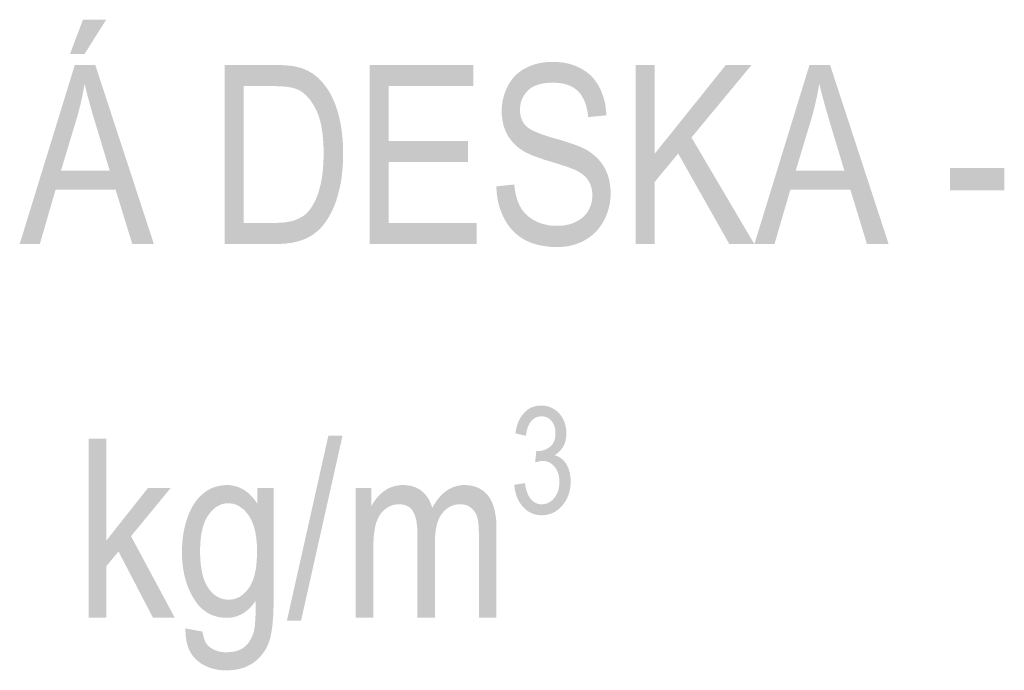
# Model space of a CAD drawing. Header units: millimetres. Extents: x 0 to 78750, y 0 to 63000.
# Tile 24 of 69: x 67679 to 68709, y 9840 to 10521. Entities that reach past the tile are written whole.
import ezdxf

# ---------------------------------------------------------------- set-up
doc = ezdxf.new("R2010")
doc.units = ezdxf.units.MM
doc.header["$LTSCALE"] = 1000
doc.layers.add('Text obecně', color=7, linetype='Continuous')

msp = doc.modelspace()

# ---------------------------------------------------------------- hatches: boundary and pattern name
at = {"layer": 'Text obecně', "linetype": 'Continuous', "lineweight": -3, "transparency": 33554687}
h = msp.add_hatch(color=7, dxfattribs=at)
h.paths.add_polyline_path([(67678.6, 10286.1), (67736.3, 10473.6), (67757.7, 10473.6), (67819, 10286.1), (67796.4, 10286.1), (67779, 10342.8), (67716.1, 10342.8), (67699.7, 10286.1)], flags=16)
h.paths.add_polyline_path([(67721.8, 10362.9), (67772.8, 10362.9), (67757.1, 10415), (67756.2, 10418), (67755.3, 10420.8), (67754.5, 10423.6), (67753.7, 10426.3), (67753, 10429), (67752.3, 10431.6), (67751.5, 10434.1), (67750.9, 10436.6), (67750.2, 10439), (67749.6, 10441.3), (67749, 10443.6), (67748.5, 10445.7), (67747.9, 10447.9), (67747.4, 10449.9), (67746.9, 10451.9), (67746.5, 10453.8), (67745.7, 10449.3), (67744.9, 10444.9), (67744, 10440.4), (67743, 10435.9), (67742, 10431.4), (67740.8, 10426.9), (67739.7, 10422.5), (67738.4, 10418)])
h.paths.add_polyline_path([(67731.3, 10485.1), (67744.8, 10521), (67769.1, 10521), (67746.5, 10485.1)], flags=16)
h = msp.add_hatch(color=7, dxfattribs=at)
h.paths.add_polyline_path([(67893, 10286.1), (67893, 10473.6), (67944.7, 10473.6), (67946.9, 10473.6), (67948.9, 10473.5), (67951, 10473.5), (67952.9, 10473.4), (67954.8, 10473.3), (67956.6, 10473.2), (67958.4, 10473.1), (67960.1, 10472.9), (67961.8, 10472.7), (67963.3, 10472.5), (67964.9, 10472.3), (67966.3, 10472), (67967.7, 10471.8), (67969, 10471.5), (67970.2, 10471.2), (67971.4, 10470.9), (67974.6, 10469.9), (67977.6, 10468.6), (67980.6, 10467.3), (67983.3, 10465.7), (67986.1, 10464), (67988.6, 10461.9), (67991.1, 10459.9), (67993.4, 10457.4), (67994.9, 10455.9), (67996.3, 10454.2), (67997.7, 10452.5), (67999, 10450.7), (68000.3, 10449), (68001.5, 10447.1), (68002.7, 10445.2), (68003.8, 10443.2), (68004.9, 10441.2), (68005.9, 10439), (68006.9, 10436.9), (68007.8, 10434.7), (68008.8, 10432.5), (68009.6, 10430.2), (68010.4, 10427.8), (68011.1, 10425.4), (68011.9, 10423), (68012.5, 10420.4), (68013.2, 10417.9), (68013.7, 10415.3), (68014.3, 10412.7), (68014.7, 10410), (68015.2, 10407.3), (68015.6, 10404.5), (68015.9, 10401.7), (68016.2, 10398.8), (68016.5, 10396), (68016.7, 10393), (68016.9, 10390.1), (68016.9, 10387), (68017, 10384), (68017, 10380.8), (68017, 10375.5), (68016.8, 10370.5), (68016.5, 10365.4), (68016, 10360.7), (68015.5, 10356), (68014.8, 10351.5), (68014, 10347.1), (68013, 10343), (68012, 10338.8), (68010.9, 10335.1), (68009.8, 10331.3), (68008.5, 10327.9), (68007.2, 10324.5), (68005.8, 10321.4), (68004.4, 10318.4), (68002.8, 10315.7), (68001.3, 10313), (67999.6, 10310.6), (67998, 10308.1), (67996.3, 10306), (67994.6, 10303.9), (67992.8, 10302), (67991, 10300.2), (67989.1, 10298.7), (67987.3, 10297.1), (67985.2, 10295.7), (67983.2, 10294.4), (67981, 10293.2), (67978.7, 10292), (67976.3, 10291), (67973.9, 10290.1), (67971.2, 10289.3), (67968.6, 10288.5), (67965.8, 10287.9), (67963, 10287.3), (67960, 10286.9), (67957, 10286.5), (67953.7, 10286.3), (67950.5, 10286.1), (67947.1, 10286.1)], flags=16)
h.paths.add_polyline_path([(67912.9, 10308.2), (67944.9, 10308.2), (67948.6, 10308.2), (67951.9, 10308.4), (67955.2, 10308.6), (67958.1, 10309.1), (67961.1, 10309.5), (67963.6, 10310.2), (67966.1, 10310.8), (67968.2, 10311.7), (67970.3, 10312.5), (67972.2, 10313.6), (67974.1, 10314.6), (67975.8, 10315.8), (67977.5, 10317), (67978.9, 10318.4), (67980.4, 10319.8), (67981.6, 10321.4), (67983.4, 10323.6), (67985, 10326.2), (67986.5, 10328.8), (67987.9, 10331.7), (67989.3, 10334.7), (67990.5, 10338), (67991.7, 10341.4), (67992.6, 10345.1), (67993.6, 10348.8), (67994.4, 10352.9), (67995.1, 10357.1), (67995.6, 10361.6), (67996.1, 10366.1), (67996.3, 10371), (67996.6, 10375.9), (67996.6, 10381.2), (67996.6, 10384.9), (67996.5, 10388.4), (67996.3, 10391.8), (67996.1, 10395.1), (67995.8, 10398.3), (67995.5, 10401.4), (67995.1, 10404.4), (67994.6, 10407.2), (67994.2, 10410), (67993.6, 10412.6), (67993, 10415.3), (67992.2, 10417.7), (67991.5, 10420.1), (67990.7, 10422.2), (67989.8, 10424.4), (67988.8, 10426.4), (67987.9, 10428.4), (67986.9, 10430.2), (67985.9, 10432), (67984.8, 10433.7), (67983.7, 10435.3), (67982.6, 10436.8), (67981.5, 10438.3), (67980.3, 10439.6), (67979.1, 10440.9), (67977.9, 10442.1), (67976.7, 10443.2), (67975.4, 10444.2), (67974.1, 10445.2), (67972.8, 10446.1), (67971.5, 10446.9), (67970.1, 10447.6), (67969.1, 10448), (67967.9, 10448.5), (67966.8, 10448.9), (67965.5, 10449.2), (67964.2, 10449.6), (67962.7, 10449.9), (67961.3, 10450.2), (67959.7, 10450.4), (67958.1, 10450.7), (67956.3, 10450.9), (67954.6, 10451), (67952.6, 10451.2), (67950.7, 10451.3), (67948.7, 10451.3), (67946.6, 10451.4), (67944.4, 10451.4), (67912.9, 10451.4)])
for points in [[(68044.8, 10286.1), (68044.8, 10473.6), (68153.4, 10473.6), (68153.4, 10451.4), (68064.7, 10451.4), (68064.7, 10394.1), (68147.8, 10394.1), (68147.8, 10371.9), (68064.7, 10371.9), (68064.7, 10308.2), (68156.9, 10308.2), (68156.9, 10286.1)], [(68177.4, 10346.4), (68196.2, 10348.4), (68196.5, 10344.8), (68197.1, 10341.6), (68197.6, 10338.4), (68198.4, 10335.5), (68199.2, 10332.6), (68200.2, 10330.1), (68201.2, 10327.5), (68202.4, 10325.2), (68203.6, 10323), (68205.2, 10320.9), (68206.7, 10318.9), (68208.6, 10317.1), (68210.5, 10315.2), (68212.7, 10313.6), (68214.9, 10312), (68217.5, 10310.6), (68220.1, 10309.2), (68222.8, 10308.2), (68225.5, 10307.2), (68228.4, 10306.5), (68231.3, 10305.8), (68234.3, 10305.4), (68237.3, 10305.1), (68240.5, 10305.1), (68243.4, 10305.1), (68246.1, 10305.3), (68248.7, 10305.6), (68251.2, 10306.1), (68253.8, 10306.6), (68256.1, 10307.4), (68258.4, 10308.2), (68260.6, 10309.3), (68262.8, 10310.4), (68264.7, 10311.6), (68266.6, 10312.9), (68268.2, 10314.3), (68269.8, 10315.8), (68271.2, 10317.4), (68272.5, 10319), (68273.6, 10320.9), (68274.6, 10322.7), (68275.4, 10324.7), (68276.2, 10326.6), (68276.8, 10328.6), (68277.3, 10330.6), (68277.6, 10332.7), (68277.8, 10334.8), (68277.8, 10337), (68277.8, 10339.2), (68277.6, 10341.2), (68277.3, 10343.3), (68276.8, 10345.2), (68276.3, 10347.1), (68275.5, 10348.9), (68274.8, 10350.7), (68273.7, 10352.4), (68272.7, 10354), (68271.4, 10355.5), (68270, 10357.1), (68268.3, 10358.4), (68266.6, 10359.8), (68264.6, 10361.1), (68262.6, 10362.3), (68260.2, 10363.4), (68259.5, 10363.8), (68258.5, 10364.2), (68257.5, 10364.6), (68256.3, 10365.1), (68255, 10365.6), (68253.6, 10366.1), (68252.2, 10366.6), (68250.5, 10367.2), (68248.8, 10367.8), (68246.9, 10368.4), (68245, 10369), (68242.8, 10369.7), (68240.7, 10370.4), (68238.3, 10371.1), (68236, 10371.8), (68233.4, 10372.6), (68230.8, 10373.4), (68228.4, 10374.1), (68226, 10374.9), (68223.8, 10375.7), (68221.6, 10376.4), (68219.6, 10377.2), (68217.6, 10377.9), (68215.7, 10378.6), (68213.9, 10379.4), (68212.3, 10380.1), (68210.7, 10380.8), (68209.3, 10381.5), (68207.8, 10382.2), (68206.6, 10382.9), (68205.4, 10383.6), (68204.3, 10384.3), (68201.6, 10386.1), (68199.3, 10388), (68197, 10390), (68195, 10392.2), (68193, 10394.4), (68191.3, 10396.8), (68189.6, 10399.2), (68188.3, 10401.8), (68187, 10404.4), (68186, 10407.1), (68185, 10409.9), (68184.4, 10412.8), (68183.7, 10415.8), (68183.4, 10418.8), (68183, 10421.9), (68183, 10425.1), (68183, 10428.7), (68183.4, 10432.1), (68183.9, 10435.6), (68184.7, 10438.9), (68185.5, 10442.2), (68186.7, 10445.4), (68187.9, 10448.6), (68189.5, 10451.7), (68190.3, 10453.2), (68191.2, 10454.7), (68192.1, 10456.1), (68193.1, 10457.5), (68194.1, 10458.9), (68195.2, 10460.1), (68196.3, 10461.4), (68197.5, 10462.6), (68198.6, 10463.7), (68199.9, 10464.8), (68201.2, 10465.9), (68202.5, 10466.9), (68203.9, 10467.9), (68205.4, 10468.8), (68206.8, 10469.6), (68208.4, 10470.4), (68211.5, 10472), (68214.7, 10473.2), (68218, 10474.4), (68221.5, 10475.2), (68224.9, 10476), (68228.5, 10476.4), (68232.2, 10476.8), (68236, 10476.8), (68240.1, 10476.8), (68244.1, 10476.4), (68248, 10476), (68251.7, 10475.2), (68255.4, 10474.3), (68258.8, 10473.1), (68262.2, 10471.8), (68265.4, 10470.1), (68267, 10469.3), (68268.5, 10468.4), (68270, 10467.4), (68271.5, 10466.4), (68272.9, 10465.3), (68274.2, 10464.2), (68275.5, 10463.1), (68276.7, 10461.8), (68278, 10460.6), (68279.1, 10459.3), (68280.2, 10457.9), (68281.3, 10456.5), (68282.3, 10455.1), (68283.3, 10453.5), (68284.2, 10452), (68285.1, 10450.4), (68286.8, 10447.1), (68288.1, 10443.6), (68289.4, 10440.2), (68290.4, 10436.5), (68291.3, 10432.8), (68291.8, 10428.9), (68292.3, 10424.9), (68292.5, 10420.8), (68273.5, 10419), (68273.3, 10421.2), (68273, 10423.3), (68272.7, 10425.4), (68272.2, 10427.3), (68271.8, 10429.3), (68271.3, 10431.1), (68270.8, 10432.9), (68270.1, 10434.6), (68269.5, 10436.3), (68268.7, 10437.8), (68267.9, 10439.4), (68267, 10440.8), (68266.2, 10442.2), (68265.2, 10443.5), (68264.2, 10444.7), (68263, 10445.9), (68261.9, 10447), (68260.7, 10448), (68259.4, 10449), (68258.1, 10449.9), (68256.7, 10450.7), (68255.2, 10451.4), (68253.7, 10452.1), (68252, 10452.7), (68250.4, 10453.3), (68248.6, 10453.7), (68246.8, 10454.1), (68244.9, 10454.4), (68243, 10454.7), (68241, 10454.8), (68239, 10455), (68236.8, 10455), (68234.5, 10455), (68232.4, 10454.9), (68230.3, 10454.7), (68228.3, 10454.5), (68226.4, 10454.2), (68224.6, 10453.8), (68222.8, 10453.4), (68221.1, 10452.9), (68219.5, 10452.4), (68218, 10451.8), (68216.5, 10451.1), (68215.2, 10450.3), (68213.8, 10449.6), (68212.6, 10448.7), (68211.5, 10447.8), (68210.4, 10446.7), (68209.4, 10445.7), (68208.5, 10444.6), (68207.6, 10443.5), (68206.8, 10442.4), (68206, 10441.2), (68205.4, 10440), (68204.7, 10438.9), (68204.2, 10437.6), (68203.7, 10436.4), (68203.3, 10435.1), (68202.9, 10433.8), (68202.7, 10432.4), (68202.4, 10431.1), (68202.3, 10429.7), (68202.1, 10428.3), (68202.1, 10426.8), (68202.1, 10424.3), (68202.5, 10422), (68202.9, 10419.7), (68203.6, 10417.6), (68204.3, 10415.5), (68205.4, 10413.7), (68206.5, 10411.8), (68208, 10410.2), (68208.7, 10409.4), (68209.7, 10408.5), (68210.7, 10407.7), (68212, 10406.9), (68213.3, 10406.1), (68214.9, 10405.2), (68216.5, 10404.4), (68218.4, 10403.6), (68220.3, 10402.7), (68222.4, 10401.9), (68224.6, 10401), (68227.1, 10400.2), (68229.5, 10399.4), (68232.3, 10398.5), (68235, 10397.6), (68238.1, 10396.8), (68241.1, 10395.9), (68243.9, 10395.1), (68246.7, 10394.3), (68249.3, 10393.5), (68251.8, 10392.7), (68254.1, 10391.9), (68256.5, 10391.1), (68258.5, 10390.4), (68260.6, 10389.6), (68262.5, 10388.9), (68264.3, 10388.2), (68265.9, 10387.5), (68267.5, 10386.8), (68268.9, 10386.1), (68270.2, 10385.5), (68271.4, 10384.8), (68273, 10383.9), (68274.5, 10382.9), (68276.1, 10381.9), (68277.5, 10380.8), (68278.9, 10379.7), (68280.2, 10378.6), (68281.5, 10377.5), (68282.7, 10376.3), (68283.9, 10375.1), (68285, 10373.8), (68286.1, 10372.6), (68287.1, 10371.2), (68288.1, 10369.9), (68289, 10368.5), (68289.9, 10367.2), (68290.7, 10365.7), (68292.2, 10362.8), (68293.4, 10359.7), (68294.6, 10356.6), (68295.4, 10353.3), (68296.1, 10349.9), (68296.5, 10346.4), (68296.9, 10342.8), (68296.9, 10339.1), (68296.9, 10335.3), (68296.5, 10331.7), (68296.1, 10328), (68295.2, 10324.5), (68294.3, 10321), (68293.1, 10317.6), (68291.8, 10314.2), (68290.1, 10310.9), (68289.2, 10309.2), (68288.2, 10307.6), (68287.3, 10306.1), (68286.3, 10304.6), (68285.2, 10303.1), (68284.1, 10301.8), (68282.9, 10300.4), (68281.7, 10299.1), (68280.5, 10297.8), (68279.1, 10296.6), (68277.8, 10295.4), (68276.4, 10294.3), (68275, 10293.2), (68273.5, 10292.2), (68272, 10291.2), (68270.3, 10290.3), (68267.1, 10288.4), (68263.7, 10287.1), (68260.3, 10285.7), (68256.7, 10284.8), (68253.1, 10283.8), (68249.3, 10283.4), (68245.4, 10282.9), (68241.4, 10282.9), (68238.9, 10282.9), (68236.4, 10283), (68234, 10283.1), (68231.7, 10283.4), (68229.3, 10283.6), (68227.1, 10284), (68224.8, 10284.3), (68222.7, 10284.8), (68220.6, 10285.2), (68218.5, 10285.8), (68216.5, 10286.4), (68214.6, 10287.1), (68212.7, 10287.8), (68210.8, 10288.6), (68209, 10289.4), (68207.3, 10290.3), (68205.6, 10291.3), (68203.9, 10292.3), (68202.3, 10293.4), (68200.8, 10294.5), (68199.2, 10295.7), (68197.8, 10296.9), (68196.4, 10298.2), (68195, 10299.6), (68193.6, 10301), (68192.4, 10302.5), (68191.1, 10304), (68190, 10305.7), (68188.8, 10307.3), (68187.7, 10309), (68186.7, 10310.8), (68185.7, 10312.7), (68184.7, 10314.5), (68183.8, 10316.4), (68183, 10318.4), (68182.2, 10320.4), (68181.5, 10322.3), (68180.9, 10324.4), (68180.2, 10326.4), (68179.7, 10328.5), (68179.2, 10330.6), (68178.8, 10332.8), (68178.4, 10335), (68178.1, 10337.2), (68177.8, 10339.4), (68177.7, 10341.7), (68177.5, 10344)], [(68323.2, 10286.1), (68323.2, 10473.6), (68343.1, 10473.6), (68343.1, 10380.6), (68417.6, 10473.6), (68444.5, 10473.6), (68381.6, 10397.6), (68447.3, 10286.1), (68421.1, 10286.1), (68367.7, 10380.8), (68343.1, 10351.1), (68343.1, 10286.1)], [(68652.3, 10342.4), (68652.3, 10365.5), (68709, 10365.5), (68709, 10342.4)], [(68196.2, 10033.8), (68207.2, 10035.6), (68207.5, 10034.1), (68207.8, 10032.7), (68208, 10031.4), (68208.4, 10030.1), (68208.7, 10028.8), (68209, 10027.7), (68209.4, 10026.5), (68209.8, 10025.5), (68210.2, 10024.4), (68210.7, 10023.4), (68211.1, 10022.5), (68211.6, 10021.6), (68212.1, 10020.8), (68212.6, 10020), (68213.1, 10019.3), (68213.7, 10018.6), (68214.3, 10018), (68214.9, 10017.4), (68215.5, 10016.9), (68216.1, 10016.4), (68216.7, 10015.9), (68217.4, 10015.5), (68218.1, 10015.1), (68218.8, 10014.7), (68219.5, 10014.4), (68220.2, 10014.2), (68220.9, 10013.9), (68221.7, 10013.8), (68222.4, 10013.6), (68223.2, 10013.5), (68224, 10013.5), (68224.9, 10013.5), (68225.8, 10013.5), (68226.8, 10013.6), (68227.7, 10013.7), (68228.6, 10013.9), (68229.5, 10014.1), (68230.4, 10014.4), (68231.2, 10014.7), (68232.1, 10015.1), (68232.9, 10015.6), (68233.7, 10016.1), (68234.5, 10016.6), (68235.2, 10017.2), (68236, 10017.9), (68236.7, 10018.6), (68237.4, 10019.4), (68238, 10020.2), (68238.7, 10021.1), (68239.3, 10021.9), (68239.9, 10022.8), (68240.4, 10023.8), (68240.9, 10024.7), (68241.3, 10025.7), (68241.7, 10026.7), (68242.1, 10027.8), (68242.4, 10028.8), (68242.6, 10029.9), (68242.9, 10031), (68243.1, 10032.1), (68243.2, 10033.3), (68243.3, 10034.5), (68243.4, 10035.7), (68243.4, 10036.9), (68243.4, 10038.1), (68243.3, 10039.3), (68243.2, 10040.4), (68243.1, 10041.5), (68242.9, 10042.6), (68242.7, 10043.6), (68242.5, 10044.6), (68242.2, 10045.6), (68241.8, 10046.6), (68241.5, 10047.5), (68241.1, 10048.4), (68240.6, 10049.3), (68240.1, 10050.2), (68239.6, 10051), (68239, 10051.9), (68238.4, 10052.6), (68237.8, 10053.4), (68237.1, 10054.1), (68236.5, 10054.8), (68235.8, 10055.3), (68235.1, 10055.9), (68234.3, 10056.4), (68233.6, 10056.9), (68232.8, 10057.3), (68232, 10057.6), (68231.2, 10057.9), (68230.3, 10058.2), (68229.5, 10058.4), (68228.6, 10058.6), (68227.7, 10058.7), (68226.7, 10058.8), (68225.8, 10058.8), (68225, 10058.8), (68224.1, 10058.7), (68223.2, 10058.6), (68222.3, 10058.4), (68221.3, 10058.2), (68220.2, 10057.9), (68219.2, 10057.7), (68218, 10057.3), (68219.2, 10069.4), (68219.8, 10069.3), (68220.2, 10069.2), (68220.7, 10069.2), (68221, 10069.2), (68222.8, 10069.2), (68224.4, 10069.5), (68226.1, 10069.8), (68227.7, 10070.4), (68229.3, 10070.9), (68230.8, 10071.8), (68232.3, 10072.7), (68233.7, 10073.8), (68234.4, 10074.4), (68235, 10075), (68235.6, 10075.7), (68236.2, 10076.4), (68236.7, 10077.1), (68237.1, 10078), (68237.6, 10078.8), (68237.9, 10079.6), (68238.3, 10080.5), (68238.6, 10081.5), (68238.8, 10082.5), (68239, 10083.5), (68239.2, 10084.6), (68239.3, 10085.7), (68239.3, 10086.8), (68239.3, 10088), (68239.3, 10088.9), (68239.3, 10089.8), (68239.2, 10090.8), (68239.1, 10091.6), (68239, 10092.5), (68238.8, 10093.3), (68238.6, 10094.1), (68238.3, 10094.9), (68238.1, 10095.7), (68237.7, 10096.5), (68237.4, 10097.2), (68237, 10097.9), (68236.7, 10098.6), (68236.2, 10099.3), (68235.7, 10099.9), (68235.2, 10100.6), (68234.7, 10101.2), (68234.2, 10101.7), (68233.6, 10102.3), (68233, 10102.7), (68232.4, 10103.2), (68231.8, 10103.6), (68231.2, 10104), (68230.5, 10104.3), (68229.9, 10104.6), (68229.2, 10104.8), (68228.5, 10105.1), (68227.7, 10105.2), (68227, 10105.4), (68226.2, 10105.5), (68225.4, 10105.5), (68224.6, 10105.5), (68223.8, 10105.5), (68223, 10105.5), (68222.3, 10105.4), (68221.5, 10105.2), (68220.8, 10105.1), (68220.1, 10104.8), (68219.4, 10104.6), (68218.7, 10104.3), (68218, 10104), (68217.4, 10103.6), (68216.8, 10103.2), (68216.2, 10102.7), (68215.5, 10102.2), (68215, 10101.7), (68214.4, 10101.1), (68213.9, 10100.5), (68213.3, 10099.8), (68212.8, 10099.1), (68212.3, 10098.4), (68211.9, 10097.6), (68211.5, 10096.8), (68211.1, 10095.9), (68210.7, 10095.1), (68210.3, 10094.1), (68210, 10093.2), (68209.7, 10092.1), (68209.4, 10091.1), (68209.1, 10090), (68208.9, 10088.9), (68208.7, 10087.7), (68208.5, 10086.5), (68208.3, 10085.2), (68197.3, 10087.7), (68197.5, 10089.4), (68197.9, 10091.1), (68198.2, 10092.7), (68198.6, 10094.3), (68199, 10095.8), (68199.5, 10097.2), (68200, 10098.7), (68200.6, 10100), (68201.2, 10101.4), (68201.8, 10102.6), (68202.5, 10103.9), (68203.2, 10105), (68204, 10106.2), (68204.8, 10107.2), (68205.6, 10108.3), (68206.5, 10109.2), (68207.4, 10110.2), (68208.4, 10111), (68209.3, 10111.9), (68210.3, 10112.6), (68211.3, 10113.3), (68212.4, 10113.9), (68213.5, 10114.5), (68214.6, 10115), (68215.7, 10115.4), (68216.9, 10115.8), (68218, 10116.1), (68219.3, 10116.4), (68220.5, 10116.6), (68221.8, 10116.7), (68223, 10116.9), (68224.4, 10116.9), (68226.2, 10116.9), (68228, 10116.6), (68229.8, 10116.4), (68231.5, 10115.9), (68233.2, 10115.4), (68234.8, 10114.6), (68236.4, 10113.9), (68238, 10112.9), (68239.5, 10111.9), (68240.9, 10110.8), (68242.2, 10109.6), (68243.4, 10108.3), (68244.6, 10106.9), (68245.6, 10105.4), (68246.6, 10103.9), (68247.4, 10102.2), (68248.3, 10100.4), (68248.9, 10098.7), (68249.5, 10096.9), (68249.9, 10095.1), (68250.3, 10093.3), (68250.5, 10091.5), (68250.7, 10089.6), (68250.7, 10087.7), (68250.7, 10085.9), (68250.5, 10084.1), (68250.3, 10082.4), (68250, 10080.7), (68249.6, 10079.1), (68249, 10077.5), (68248.4, 10075.9), (68247.6, 10074.4), (68246.8, 10072.9), (68245.8, 10071.6), (68244.9, 10070.2), (68243.7, 10069.1), (68242.6, 10067.9), (68241.2, 10066.8), (68239.9, 10065.8), (68238.3, 10064.9), (68239.3, 10064.6), (68240.3, 10064.3), (68241.2, 10063.9), (68242.1, 10063.5), (68243, 10063), (68243.8, 10062.5), (68244.6, 10062), (68245.4, 10061.4), (68246.2, 10060.8), (68246.9, 10060.1), (68247.6, 10059.4), (68248.3, 10058.7), (68249, 10057.9), (68249.6, 10057.1), (68250.2, 10056.3), (68250.7, 10055.4), (68251.3, 10054.5), (68251.7, 10053.5), (68252.2, 10052.5), (68252.6, 10051.5), (68253.1, 10050.5), (68253.4, 10049.4), (68253.7, 10048.3), (68254, 10047.2), (68254.3, 10046.1), (68254.5, 10044.9), (68254.7, 10043.7), (68254.8, 10042.5), (68255, 10041.2), (68255.1, 10039.9), (68255.1, 10038.6), (68255.1, 10037.2), (68255.1, 10035.4), (68255, 10033.6), (68254.9, 10031.9), (68254.6, 10030.2), (68254.3, 10028.5), (68253.9, 10026.8), (68253.5, 10025.2), (68253, 10023.6), (68252.4, 10022.1), (68251.8, 10020.6), (68251.1, 10019.1), (68250.3, 10017.7), (68249.5, 10016.3), (68248.5, 10014.9), (68247.6, 10013.6), (68246.5, 10012.3), (68245.5, 10011), (68244.3, 10009.9), (68243.2, 10008.8), (68242, 10007.8), (68240.7, 10006.8), (68239.4, 10006), (68238.2, 10005.2), (68236.8, 10004.6), (68235.4, 10004), (68234, 10003.5), (68232.6, 10003), (68231.1, 10002.7), (68229.6, 10002.4), (68228, 10002.2), (68226.4, 10002), (68224.8, 10002), (68223.3, 10002), (68221.9, 10002.2), (68220.5, 10002.3), (68219.1, 10002.6), (68217.8, 10002.9), (68216.5, 10003.3), (68215.2, 10003.7), (68214, 10004.3), (68212.7, 10004.8), (68211.6, 10005.5), (68210.4, 10006.2), (68209.3, 10007), (68208.2, 10007.8), (68207.1, 10008.8), (68206.1, 10009.8), (68205.1, 10010.9), (68204.2, 10012), (68203.3, 10013.2), (68202.4, 10014.4), (68201.6, 10015.6), (68200.9, 10016.9), (68200.2, 10018.2), (68199.5, 10019.6), (68199, 10021), (68198.4, 10022.5), (68198, 10024), (68197.5, 10025.5), (68197.2, 10027.1), (68196.8, 10028.7), (68196.6, 10030.3), (68196.3, 10032)], [(67750.7, 9894.6), (67750.7, 10082.1), (67769.1, 10082.1), (67769.1, 9975.2), (67812.8, 10030.5), (67836.6, 10030.5), (67795.1, 9980), (67840.9, 9894.6), (67818.1, 9894.6), (67782, 9964), (67769.1, 9948.4), (67769.1, 9894.6)], [(67958.2, 9891.4), (68001.6, 10085.2), (68016.4, 10085.2), (67973, 9891.4)], [(68030.2, 9894.6), (68030.2, 10030.5), (68046.6, 10030.5), (68046.6, 10011.3), (68047.9, 10013.8), (68049.4, 10016), (68050.9, 10018.3), (68052.6, 10020.3), (68054.3, 10022.3), (68056.2, 10024.1), (68058.1, 10025.9), (68060.2, 10027.4), (68062.4, 10028.9), (68064.6, 10030), (68066.9, 10031.2), (68069.3, 10032), (68071.7, 10032.7), (68074.3, 10033.1), (68076.9, 10033.5), (68079.6, 10033.5), (68082.6, 10033.5), (68085.4, 10033.1), (68088.1, 10032.7), (68090.6, 10031.9), (68093.1, 10031.1), (68095.3, 10029.9), (68097.5, 10028.8), (68099.4, 10027.2), (68101.3, 10025.6), (68103, 10023.7), (68104.6, 10021.9), (68106, 10019.7), (68107.4, 10017.5), (68108.4, 10015), (68109.5, 10012.4), (68110.3, 10009.6), (68111.9, 10012.6), (68113.7, 10015.2), (68115.4, 10017.8), (68117.3, 10020.1), (68119.1, 10022.3), (68121.1, 10024.2), (68123.1, 10026), (68125.2, 10027.5), (68127.3, 10029), (68129.5, 10030.1), (68131.7, 10031.2), (68134.1, 10032), (68136.4, 10032.7), (68138.9, 10033.1), (68141.3, 10033.5), (68143.9, 10033.5), (68145.9, 10033.5), (68147.9, 10033.3), (68149.8, 10033.1), (68151.6, 10032.8), (68153.3, 10032.4), (68155, 10031.9), (68156.7, 10031.4), (68158.2, 10030.7), (68159.8, 10030), (68161.2, 10029.1), (68162.7, 10028.2), (68164, 10027.2), (68165.3, 10026.1), (68166.5, 10024.9), (68167.7, 10023.7), (68168.8, 10022.3), (68169.9, 10020.9), (68170.9, 10019.3), (68171.8, 10017.7), (68172.6, 10015.9), (68173.5, 10014.1), (68174.1, 10012.2), (68174.8, 10010.2), (68175.4, 10008.1), (68175.9, 10005.9), (68176.3, 10003.6), (68176.7, 10001.2), (68177, 9998.7), (68177.3, 9996.2), (68177.4, 9993.4), (68177.5, 9990.7), (68177.5, 9987.8), (68177.5, 9894.6), (68159.1, 9894.6), (68159.1, 9980.1), (68159.1, 9983.5), (68159, 9986.5), (68158.9, 9989.5), (68158.7, 9992), (68158.5, 9994.5), (68158.1, 9996.5), (68157.8, 9998.5), (68157.3, 10000), (68156.9, 10001.5), (68156.3, 10002.9), (68155.6, 10004.2), (68154.8, 10005.5), (68154, 10006.7), (68153, 10007.7), (68152, 10008.8), (68150.8, 10009.8), (68149.7, 10010.7), (68148.4, 10011.4), (68147.1, 10012.1), (68145.7, 10012.5), (68144.3, 10013), (68142.9, 10013.2), (68141.4, 10013.5), (68139.8, 10013.5), (68138.3, 10013.5), (68137, 10013.3), (68135.6, 10013.2), (68134.3, 10012.9), (68133, 10012.6), (68131.7, 10012.1), (68130.5, 10011.7), (68129.3, 10011.1), (68128.1, 10010.5), (68127, 10009.7), (68125.8, 10009), (68124.8, 10008.1), (68123.7, 10007.2), (68122.7, 10006.2), (68121.7, 10005.1), (68120.7, 10003.9), (68119.8, 10002.7), (68119, 10001.4), (68118.1, 10000), (68117.4, 9998.5), (68116.7, 9996.9), (68116.1, 9995.2), (68115.5, 9993.5), (68115.1, 9991.5), (68114.6, 9989.6), (68114.2, 9987.6), (68113.9, 9985.5), (68113.6, 9983.2), (68113.4, 9981), (68113.3, 9978.5), (68113.2, 9976.1), (68113.2, 9973.4), (68113.2, 9894.6), (68094.8, 9894.6), (68094.8, 9982.8), (68094.8, 9984.7), (68094.7, 9986.5), (68094.6, 9988.3), (68094.5, 9990), (68094.3, 9991.6), (68094.1, 9993.2), (68093.9, 9994.8), (68093.6, 9996.2), (68093.4, 9997.6), (68093, 9999), (68092.7, 10000.3), (68092.2, 10001.5), (68091.8, 10002.7), (68091.3, 10003.8), (68090.8, 10004.8), (68090.3, 10005.8), (68089.7, 10006.8), (68089, 10007.6), (68088.4, 10008.4), (68087.6, 10009.1), (68086.9, 10009.9), (68086.1, 10010.5), (68085.2, 10011.1), (68084.3, 10011.5), (68083.4, 10012), (68082.4, 10012.4), (68081.4, 10012.7), (68080.3, 10013), (68079.2, 10013.2), (68078, 10013.3), (68076.8, 10013.5), (68075.5, 10013.5), (68073.6, 10013.5), (68071.7, 10013.1), (68069.8, 10012.8), (68068, 10012.2), (68066.2, 10011.5), (68064.5, 10010.6), (68062.8, 10009.6), (68061.1, 10008.3), (68059.5, 10007.1), (68058, 10005.5), (68056.6, 10003.9), (68055.4, 10002.1), (68054.2, 10000.2), (68053.3, 9998), (68052.3, 9995.9), (68051.5, 9993.4), (68051.2, 9992.2), (68050.8, 9990.8), (68050.5, 9989.4), (68050.2, 9987.9), (68050, 9986.4), (68049.7, 9984.8), (68049.5, 9983.1), (68049.3, 9981.4), (68049.1, 9979.6), (68049, 9977.7), (68048.9, 9975.8), (68048.8, 9973.7), (68048.7, 9971.7), (68048.6, 9969.5), (68048.6, 9967.3), (68048.6, 9965), (68048.6, 9894.6)]]:
    msp.add_hatch(color=7, dxfattribs=at).paths.add_polyline_path(points, flags=16)
h = msp.add_hatch(color=7, dxfattribs=at)
h.paths.add_polyline_path([(68447.5, 10286.1), (68505.1, 10473.6), (68526.6, 10473.6), (68587.9, 10286.1), (68565.2, 10286.1), (68547.9, 10342.8), (68485, 10342.8), (68468.5, 10286.1)], flags=16)
h.paths.add_polyline_path([(68490.7, 10362.9), (68541.6, 10362.9), (68525.9, 10415), (68525, 10418), (68524.2, 10420.8), (68523.4, 10423.6), (68522.6, 10426.3), (68521.8, 10429), (68521.1, 10431.6), (68520.4, 10434.1), (68519.8, 10436.6), (68519.1, 10439), (68518.5, 10441.3), (68517.9, 10443.6), (68517.3, 10445.7), (68516.8, 10447.9), (68516.3, 10449.9), (68515.8, 10451.9), (68515.3, 10453.8), (68514.6, 10449.3), (68513.7, 10444.9), (68512.9, 10440.4), (68511.8, 10435.9), (68510.8, 10431.4), (68509.7, 10426.9), (68508.6, 10422.5), (68507.3, 10418)])
h = msp.add_hatch(color=7, dxfattribs=at)
h.paths.add_polyline_path([(67852.1, 9883.4), (67870, 9880.1), (67870.3, 9877.5), (67870.9, 9875.3), (67871.4, 9873), (67872.2, 9871.1), (67872.9, 9869.2), (67874, 9867.7), (67875, 9866.2), (67876.3, 9865), (67878, 9863.4), (67880, 9862.2), (67882.1, 9861), (67884.4, 9860.2), (67886.7, 9859.3), (67889.4, 9858.9), (67892, 9858.5), (67895, 9858.5), (67896.6, 9858.5), (67898.1, 9858.6), (67899.6, 9858.7), (67901, 9858.9), (67902.5, 9859.1), (67903.8, 9859.4), (67905.1, 9859.7), (67906.3, 9860.1), (67907.6, 9860.5), (67908.7, 9861), (67909.9, 9861.5), (67910.9, 9862.1), (67912, 9862.7), (67912.9, 9863.4), (67913.9, 9864.1), (67914.8, 9864.9), (67916.5, 9866.5), (67918, 9868.4), (67919.4, 9870.4), (67920.6, 9872.6), (67921.8, 9874.8), (67922.7, 9877.4), (67923.6, 9879.9), (67924.2, 9882.8), (67924.3, 9883.7), (67924.5, 9884.8), (67924.7, 9885.9), (67924.8, 9887.3), (67924.9, 9888.6), (67925, 9890.2), (67925.1, 9891.8), (67925.2, 9893.7), (67925.3, 9895.5), (67925.4, 9897.6), (67925.4, 9899.7), (67925.5, 9902), (67925.5, 9904.3), (67925.5, 9906.9), (67925.5, 9909.5), (67925.5, 9912.3), (67924, 9910.1), (67922.4, 9908.1), (67920.8, 9906.2), (67919.1, 9904.5), (67917.4, 9902.9), (67915.6, 9901.5), (67913.8, 9900.1), (67911.9, 9899), (67910.1, 9897.9), (67908.1, 9897.1), (67906.1, 9896.2), (67904, 9895.7), (67902, 9895.1), (67899.8, 9894.8), (67897.7, 9894.6), (67895.4, 9894.6), (67892.6, 9894.6), (67890, 9894.9), (67887.3, 9895.2), (67884.8, 9895.8), (67882.4, 9896.5), (67880, 9897.4), (67877.7, 9898.3), (67875.5, 9899.6), (67873.4, 9900.9), (67871.4, 9902.5), (67869.3, 9904), (67867.5, 9905.9), (67865.6, 9907.8), (67863.9, 9910), (67862.3, 9912.2), (67860.7, 9914.8), (67859.2, 9917.3), (67857.8, 9919.9), (67856.5, 9922.6), (67855.3, 9925.4), (67854.2, 9928.2), (67853.2, 9931.1), (67852.3, 9934), (67851.5, 9937), (67850.7, 9940), (67850.2, 9943.2), (67849.6, 9946.3), (67849.2, 9949.6), (67848.8, 9952.9), (67848.6, 9956.3), (67848.4, 9959.7), (67848.4, 9963.2), (67848.4, 9968.1), (67848.8, 9972.8), (67849.1, 9977.5), (67849.8, 9981.9), (67850.5, 9986.4), (67851.6, 9990.7), (67852.7, 9995), (67854.1, 9999.1), (67854.8, 10001.2), (67855.5, 10003.1), (67856.3, 10005.1), (67857.2, 10006.9), (67858.1, 10008.7), (67859, 10010.4), (67859.9, 10012.1), (67861, 10013.7), (67862, 10015.3), (67863.1, 10016.7), (67864.2, 10018.2), (67865.4, 10019.6), (67866.5, 10020.9), (67867.8, 10022.2), (67869, 10023.4), (67870.4, 10024.5), (67871.7, 10025.6), (67873.1, 10026.6), (67874.5, 10027.6), (67876, 10028.4), (67877.4, 10029.3), (67878.9, 10030), (67880.4, 10030.7), (67882, 10031.2), (67883.6, 10031.8), (67885.2, 10032.2), (67886.8, 10032.6), (67888.5, 10032.9), (67890.2, 10033.2), (67891.9, 10033.3), (67893.7, 10033.5), (67895.5, 10033.5), (67897.9, 10033.5), (67900.2, 10033.2), (67902.5, 10032.9), (67904.7, 10032.3), (67906.9, 10031.6), (67909, 10030.7), (67911.1, 10029.8), (67913, 10028.6), (67915, 10027.4), (67916.9, 10025.9), (67918.8, 10024.4), (67920.5, 10022.5), (67922.3, 10020.7), (67924, 10018.6), (67925.7, 10016.5), (67927.2, 10014), (67927.2, 10030.5), (67944.2, 10030.5), (67944.2, 9913.1), (67944.2, 9909.1), (67944.2, 9905.4), (67944.1, 9901.8), (67943.9, 9898.4), (67943.8, 9895), (67943.5, 9891.9), (67943.3, 9888.8), (67943, 9886), (67942.6, 9883.2), (67942.2, 9880.6), (67941.8, 9878.1), (67941.3, 9875.9), (67940.9, 9873.7), (67940.3, 9871.7), (67939.7, 9869.8), (67939.1, 9868.1), (67938.4, 9866.5), (67937.7, 9864.9), (67936.9, 9863.3), (67936.1, 9861.8), (67935.3, 9860.4), (67934.3, 9859), (67933.4, 9857.6), (67932.4, 9856.3), (67931.4, 9855), (67930.2, 9853.7), (67929.1, 9852.5), (67927.9, 9851.4), (67926.7, 9850.3), (67925.4, 9849.2), (67924.1, 9848.2), (67922.7, 9847.2), (67921.3, 9846.2), (67919.8, 9845.4), (67918.3, 9844.6), (67916.8, 9843.9), (67915.2, 9843.1), (67913.6, 9842.5), (67911.9, 9841.9), (67910.2, 9841.5), (67908.5, 9841), (67906.7, 9840.6), (67904.9, 9840.3), (67903, 9840), (67901.1, 9839.8), (67899.1, 9839.7), (67897.1, 9839.5), (67895.1, 9839.5), (67892.7, 9839.5), (67890.4, 9839.7), (67888, 9839.9), (67885.8, 9840.2), (67883.6, 9840.6), (67881.6, 9841.1), (67879.5, 9841.6), (67877.5, 9842.3), (67875.6, 9843), (67873.7, 9843.8), (67871.9, 9844.7), (67870.1, 9845.7), (67868.4, 9846.7), (67866.8, 9847.9), (67865.2, 9849.1), (67863.7, 9850.5), (67862.2, 9851.8), (67860.9, 9853.4), (67859.6, 9854.9), (67858.5, 9856.6), (67857.3, 9858.3), (67856.4, 9860.2), (67855.5, 9862.1), (67854.8, 9864.2), (67854.1, 9866.2), (67853.5, 9868.5), (67853, 9870.7), (67852.7, 9873.1), (67852.3, 9875.5), (67852.2, 9878.1), (67852, 9880.7)], flags=16)
h.paths.add_polyline_path([(67867.4, 9964.9), (67867.4, 9961.6), (67867.5, 9958.4), (67867.7, 9955.3), (67867.9, 9952.4), (67868.2, 9949.5), (67868.6, 9946.9), (67869, 9944.2), (67869.5, 9941.8), (67870.1, 9939.3), (67870.7, 9937.1), (67871.4, 9934.9), (67872.2, 9932.9), (67873, 9930.9), (67873.9, 9929.2), (67874.8, 9927.4), (67875.9, 9925.9), (67877, 9924.3), (67878.1, 9923), (67879.2, 9921.6), (67880.4, 9920.5), (67881.6, 9919.3), (67882.9, 9918.4), (67884.1, 9917.4), (67885.5, 9916.6), (67886.8, 9915.9), (67888.2, 9915.3), (67889.6, 9914.7), (67891, 9914.3), (67892.5, 9913.9), (67894, 9913.8), (67895.5, 9913.6), (67897.1, 9913.6), (67898.7, 9913.6), (67900.3, 9913.8), (67901.8, 9913.9), (67903.2, 9914.3), (67904.7, 9914.7), (67906.1, 9915.3), (67907.5, 9915.9), (67908.8, 9916.6), (67910.1, 9917.4), (67911.4, 9918.3), (67912.7, 9919.3), (67913.9, 9920.4), (67915.1, 9921.6), (67916.2, 9922.9), (67917.3, 9924.3), (67918.4, 9925.8), (67919.5, 9927.3), (67920.4, 9929.1), (67921.3, 9930.8), (67922.2, 9932.8), (67923, 9934.7), (67923.6, 9936.9), (67924.3, 9939.1), (67924.8, 9941.5), (67925.4, 9943.9), (67925.8, 9946.5), (67926.2, 9949.1), (67926.4, 9951.9), (67926.7, 9954.8), (67926.8, 9957.8), (67927, 9960.9), (67927, 9964.1), (67927, 9967.3), (67926.8, 9970.2), (67926.7, 9973.1), (67926.4, 9975.9), (67926.2, 9978.6), (67925.7, 9981.1), (67925.3, 9983.7), (67924.8, 9986), (67924.2, 9988.4), (67923.5, 9990.6), (67922.8, 9992.7), (67922, 9994.7), (67921.2, 9996.7), (67920.2, 9998.4), (67919.3, 10000.2), (67918.1, 10001.8), (67917, 10003.4), (67915.9, 10004.8), (67914.7, 10006.1), (67913.5, 10007.3), (67912.3, 10008.5), (67911, 10009.5), (67909.7, 10010.5), (67908.4, 10011.3), (67907.1, 10012.1), (67905.7, 10012.7), (67904.3, 10013.3), (67902.8, 10013.7), (67901.4, 10014.1), (67899.9, 10014.3), (67898.4, 10014.5), (67896.8, 10014.5), (67895.3, 10014.5), (67893.8, 10014.3), (67892.4, 10014.1), (67890.9, 10013.7), (67889.5, 10013.3), (67888.2, 10012.7), (67886.8, 10012.1), (67885.5, 10011.3), (67884.2, 10010.6), (67883, 10009.6), (67881.7, 10008.6), (67880.5, 10007.4), (67879.3, 10006.3), (67878.2, 10004.9), (67877.1, 10003.5), (67876, 10002), (67874.9, 10000.4), (67874, 9998.7), (67873, 9996.9), (67872.2, 9995), (67871.4, 9993), (67870.8, 9990.9), (67870.1, 9988.8), (67869.6, 9986.5), (67869, 9984.2), (67868.6, 9981.6), (67868.2, 9979.1), (67868, 9976.4), (67867.7, 9973.8), (67867.6, 9970.9), (67867.4, 9968)])

doc.saveas('drawing.dxf')
